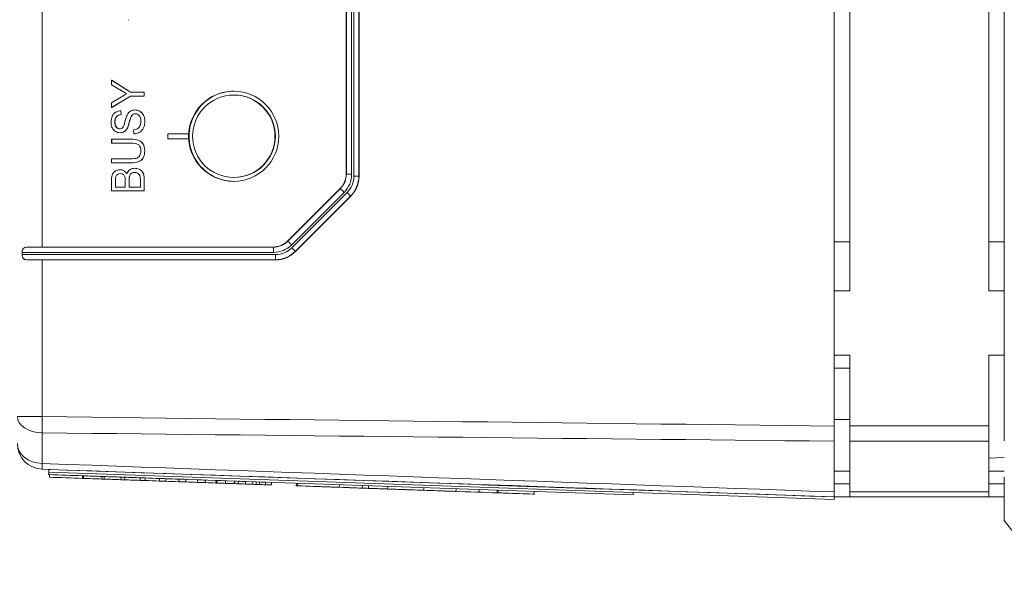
# Model space of a CAD drawing. Header units: millimetres. Extents: x 4 to 836, y 5 to 589.
# Tile 28 of 154: x 387 to 425, y 106 to 127. Entities that reach past the tile are written whole.
import ezdxf

# ---------------------------------------------------------------- set-up
doc = ezdxf.new("R2010")
doc.units = ezdxf.units.MM
doc.layers.add('1', color=7, linetype='Continuous', true_color=0xffffff)
doc.styles.add('ideas_simplex', font='simplex.shx')
doc.dimstyles.get("Standard").update_dxf_attribs({"dimtxt": 0.18, "dimasz": 0.18, "dimexe": 0.18, "dimexo": 0.0625, "dimgap": 0.09, "dimtad": 0, "dimtih": 1, "dimtoh": 1, "dimdec": 4, "dimzin": 0, "dimdsep": 46, "dimtxsty": 'Standard', "dimcen": 0.09, "dimadec": 0, "dimazin": 0, "dimtfac": 1, "dimtdec": 4, "dimtofl": 0, "dimtmove": 0, "dimatfit": 3, "dimfxl": 1, "dimtolj": 1, "dimtzin": 0, "dimarcsym": 0})

# ---------------------------------------------------------------- blocks, each defined once
blk = doc.blocks.new('_U0')
at = {"layer": '1', "color": 152, "lineweight": 13}
for p, q in [((379.695031, 124.782597), (379.695031, 47.920068)), ((504.495031, 74.90566), (504.495031, 47.920068))]:
    blk.add_line(p, q, dxfattribs=at)
at = {"layer": '1', "color": 87, "lineweight": 25}
for p, q in [((435.007531, 57.045068), (433.507531, 57.045068)), ((433.507531, 57.045068), (433.507531, 51.420068)), ((450.682531, 57.045068), (449.182531, 57.045068)), ((450.682531, 51.420068), (450.682531, 57.045068)), ((433.507531, 51.420068), (435.007531, 51.420068)), ((449.182531, 51.420068), (450.682531, 51.420068))]:
    blk.add_line(p, q, dxfattribs=at)
at = {"layer": '1', "color": 27, "lineweight": 13}
blk.add_line((379.695031, 49.920068), (504.495031, 49.920068), dxfattribs=at)
at = {"layer": '1', "color": 27, "lineweight": 18}
for points in [[(379.695031, 49.920068), (382.69503, 50.449049), (382.695033, 49.391087)], [(504.495031, 49.920068), (501.495033, 49.391087), (501.49503, 50.449049)]]:
    blk.add_solid(points, dxfattribs=at)
at = {"layer": '1', "color": 87, "linetype": 'Continuous', "lineweight": 25, "char_height": 3, "attachment_point": 7, "line_spacing_factor": 1.204819, "style": 'ideas_simplex'}
for s, insert in [('\\W1.1692;124,8', (434.979031, 59.180068)), ('\\W1.1692;4.913', (434.979031, 51.867568))]:
    blk.add_mtext(s, dxfattribs=dict(at, insert=insert))

msp = doc.modelspace()

# ---------------------------------------------------------------- linework, layer by layer
at = {"layer": '1', "color": 9, "linetype": 'Continuous', "lineweight": 18}
for p, q in [((424.995, 111.142), (424.995, 160.781)), ((418.995, 116.961), (418.995, 154.961)), ((424.395, 116.961), (424.395, 154.961)), ((418.995, 116.961), (418.395, 116.961)), ((424.995, 116.961), (424.395, 116.961)), ((418.995, 114.461), (418.395, 114.461)), ((418.995, 111.713), (418.995, 114.461)), ((424.395, 111.713), (424.395, 114.461)), ((424.995, 114.461), (424.395, 114.461)), ((418.995, 111.123), (418.995, 111.713)), ((424.395, 111.713), (424.395, 111.123)), ((418.995, 109.154), (418.995, 111.123)), ((424.395, 111.123), (424.395, 109.154)), ((418.995, 109.961), (418.395, 109.961)), ((424.995, 109.961), (424.395, 109.961)), ((424.995, 108.05), (424.995, 109.731)), ((418.995, 108.961), (418.395, 108.961)), ((418.995, 108.961), (418.995, 109.154)), ((424.395, 108.961), (418.995, 108.961)), ((424.395, 109.154), (424.395, 108.961)), ((424.995, 108.961), (424.395, 108.961)), ((424.995, 108.05), (426.29, 106.362))]:
    msp.add_line(p, q, dxfattribs=at)
at = {"layer": '1', "color": 252, "linetype": 'Continuous', "lineweight": 18}
for p, q in [((418.395, 160.211), (418.395, 111.712)), ((399.454, 121.493), (399.454, 150.43)), ((399.953, 150.514), (399.953, 121.409)), ((397.189, 118.896), (399.219, 120.927)), ((399.632, 120.633), (397.484, 118.483)), ((386.875, 118.454), (386.875, 118.369)), ((387.66, 118.661), (396.624, 118.661)), ((396.707, 118.161), (387.66, 118.161)), ((418.995, 113.961), (418.395, 113.961)), ((418.395, 111.961), (418.995, 111.961)), ((418.395, 109.154), (418.395, 111.123)), ((424.395, 110.468), (424.995, 110.489))]:
    msp.add_line(p, q, dxfattribs=at)
at = {"layer": '1', "color": 252, "linetype": 'Continuous', "lineweight": 13}
for p, q in [((387.66, 153.261), (387.66, 118.661)), ((399.461, 121.49), (399.461, 150.433)), ((399.667, 150.433), (399.667, 121.49)), ((399.753, 121.412), (399.753, 150.511)), ((399.946, 150.511), (399.946, 121.412)), ((399.454, 121.493), (399.461, 121.49)), ((399.461, 121.49), (399.667, 121.49)), ((399.946, 121.412), (399.753, 121.412)), ((399.946, 121.412), (399.953, 121.409)), ((397.192, 118.889), (399.226, 120.924)), ((399.375, 120.783), (397.341, 118.748)), ((397.346, 118.632), (399.49, 120.777)), ((399.226, 120.924), (399.219, 120.927)), ((399.624, 120.636), (397.481, 118.491)), ((399.632, 120.633), (399.624, 120.636)), ((397.189, 118.896), (397.192, 118.889)), ((396.633, 118.454), (386.875, 118.454)), ((387.059, 118.654), (396.627, 118.654)), ((396.627, 118.654), (396.624, 118.661)), ((397.481, 118.491), (397.484, 118.483)), ((386.875, 118.369), (396.71, 118.369)), ((396.704, 118.169), (387.059, 118.169)), ((387.66, 118.161), (387.66, 112.077)), ((396.707, 118.161), (396.704, 118.169)), ((386.695, 112.077), (387.66, 112.077)), ((387.66, 111.449), (387.66, 110.257))]:
    msp.add_line(p, q, dxfattribs=at)
at = {"layer": '1', "color": 7, "linetype": 'Continuous', "lineweight": 18}
for p, q in [((391, 127.487), (391.004, 127.487)), ((390.351, 125.144), (390.355, 125.144)), ((391.081, 124.678), (391.084, 124.678)), ((391.081, 124.524), (391.084, 124.524)), ((390.351, 124.074), (390.355, 124.074)), ((390.708, 123.949), (390.711, 123.949)), ((390.72, 123.801), (390.723, 123.801)), ((391.169, 123.803), (391.173, 123.803)), ((391.263, 123.984), (391.259, 123.984)), ((391.589, 123.777), (391.592, 123.777)), ((390.678, 123.1), (390.682, 123.1)), ((390.954, 123.265), (390.957, 123.265)), ((391.21, 123.055), (391.214, 123.055)), ((391.588, 123.287), (391.592, 123.287)), ((393.337, 123.061), (392.538, 123.061)), ((392.538, 123.061), (392.538, 122.861)), ((393.337, 123.061), (393.341, 123.061)), ((393.337, 122.861), (393.337, 123.061)), ((393.341, 122.861), (393.341, 123.061)), ((390.351, 122.851), (390.351, 122.851)), ((391.082, 122.696), (391.081, 122.696)), ((392.538, 122.861), (393.337, 122.861)), ((393.337, 122.861), (393.341, 122.861)), ((391.4, 121.978), (391.403, 121.978)), ((391.577, 122.127), (391.581, 122.127)), ((390.679, 121.662), (390.675, 121.662)), ((390.828, 121.621), (390.831, 121.621)), ((391.127, 121.525), (391.13, 121.525)), ((391.254, 121.718), (391.25, 121.718)), ((391.053, 121.432), (391.057, 121.432)), ((387.907, 109.826), (387.91, 109.926)), ((387.941, 109.825), (387.907, 109.826)), ((389.261, 109.779), (389.227, 109.78)), ((390.061, 109.751), (389.973, 109.754)), ((390.86, 109.723), (390.719, 109.728)), ((391.66, 109.695), (391.466, 109.702)), ((392.459, 109.667), (392.212, 109.676)), ((410.593, 109.034), (392.959, 109.65)), ((404.208, 109.457), (404.208, 109.439)), ((404.212, 109.457), (404.212, 109.439)), ((404.258, 109.455), (404.257, 109.437)), ((404.323, 109.453), (404.322, 109.435)), ((405.301, 109.401), (405.302, 109.411)), ((405.465, 109.405), (405.465, 109.413)), ((406.624, 109.355), (406.624, 109.365)), ((406.761, 109.36), (406.761, 109.35)), ((406.866, 109.356), (406.866, 109.346)), ((407.826, 109.323), (407.827, 109.331)), ((409.208, 109.264), (409.209, 109.282)), ((409.185, 109.265), (409.186, 109.275)), ((409.188, 109.265), (409.188, 109.275)), ((409.199, 109.275), (409.199, 109.275)), ((409.199, 109.265), (409.199, 109.275)), ((409.293, 109.261), (409.294, 109.279)), ((410.593, 109.034), (410.596, 109.134))]:
    msp.add_line(p, q, dxfattribs=at)
at = {"layer": '1', "color": 30, "linetype": 'Continuous', "lineweight": 18}
for p, q in [((395.107, 124.561), (395.093, 124.561)), ((395.093, 121.361), (395.107, 121.361))]:
    msp.add_line(p, q, dxfattribs=at)
at = {"layer": '1', "color": 7, "linetype": 'Continuous', "lineweight": 13}
for p, q in [((391.45, 123.931), (391.453, 123.931)), ((390.539, 123.72), (390.542, 123.72)), ((391.033, 123.491), (391.036, 123.491)), ((391.095, 123.698), (391.098, 123.698)), ((390.533, 123.313), (390.537, 123.313)), ((390.836, 123.141), (390.84, 123.141)), ((391.438, 123.119), (391.441, 123.119)), ((391.386, 122.811), (391.389, 122.811)), ((391.568, 122.667), (391.572, 122.667)), ((391.533, 121.598), (391.537, 121.598)), ((390.518, 121.402), (390.522, 121.402)), ((390.584, 121.482), (390.588, 121.482)), ((391.596, 121.47), (391.599, 121.47)), ((409.199, 109.275), (409.199, 109.283))]:
    msp.add_line(p, q, dxfattribs=at)
at = {"layer": '1', "color": 251, "linetype": 'Continuous', "lineweight": 13}
for p, q in [((418.995, 118.863), (418.395, 118.863)), ((424.995, 118.863), (424.395, 118.863))]:
    msp.add_line(p, q, dxfattribs=at)
at = {"layer": '1', "color": 9, "linetype": 'Continuous', "lineweight": 13}
for p, q in [((418.995, 111.713), (424.395, 111.713)), ((424.395, 111.123), (418.995, 111.123)), ((418.395, 109.461), (418.995, 109.461)), ((424.395, 109.461), (424.995, 109.461)), ((418.995, 109.154), (424.395, 109.154))]:
    msp.add_line(p, q, dxfattribs=at)
at = {"layer": '1', "color": 18, "linetype": 'Continuous', "lineweight": 18}
for p, q in [((387.914, 110.026), (387.91, 109.926)), ((418.392, 108.862), (387.91, 109.926)), ((404.208, 109.457), (387.914, 110.026)), ((418.395, 108.961), (409.293, 109.279)), ((418.395, 108.961), (418.392, 108.862))]:
    msp.add_line(p, q, dxfattribs=at)
at = {"layer": '1', "color": 163, "linetype": 'Continuous', "lineweight": 18}
for p, q in [((387.937, 109.725), (387.941, 109.825)), ((389.223, 109.68), (389.226, 109.78)), ((389.258, 109.679), (389.261, 109.779)), ((389.969, 109.654), (389.973, 109.754)), ((390.057, 109.651), (390.061, 109.751)), ((390.715, 109.628), (390.719, 109.728)), ((390.857, 109.623), (390.86, 109.723)), ((391.462, 109.602), (391.465, 109.702)), ((391.656, 109.595), (391.66, 109.695)), ((392.208, 109.576), (392.212, 109.676)), ((392.456, 109.567), (392.459, 109.667)), ((392.955, 109.55), (392.958, 109.65)), ((393.23, 109.54), (393.234, 109.64)), ((393.675, 109.525), (393.679, 109.624)), ((394.002, 109.513), (394.006, 109.613)), ((394.394, 109.499), (394.398, 109.599)), ((394.436, 109.498), (394.44, 109.598)), ((394.774, 109.486), (394.778, 109.586)), ((395.113, 109.474), (395.116, 109.574)), ((395.133, 109.474), (395.137, 109.574)), ((395.261, 109.469), (395.264, 109.569)), ((395.547, 109.459), (395.55, 109.559)), ((395.832, 109.449), (395.835, 109.549)), ((395.958, 109.445), (395.962, 109.545)), ((396.086, 109.44), (396.09, 109.54)), ((396.319, 109.432), (396.322, 109.532)), ((396.551, 109.424), (396.554, 109.524))]:
    msp.add_line(p, q, dxfattribs=at)
at = {"layer": '1', "color": 5, "linetype": 'Continuous', "lineweight": 18}
for p, q in [((397.524, 109.49), (397.52, 109.378)), ((399.187, 109.32), (399.191, 109.432)), ((399.612, 109.317), (399.612, 109.305)), ((400.078, 109.288), (400.082, 109.401)), ((400.152, 109.298), (400.152, 109.286)), ((400.32, 109.292), (400.323, 109.392)), ((401.064, 109.254), (401.068, 109.366)), ((402.465, 109.205), (402.469, 109.317)), ((403.713, 109.161), (403.717, 109.274)), ((404.619, 109.242), (404.615, 109.13)), ((405.319, 109.118), (405.319, 109.105)), ((405.343, 109.105), (405.347, 109.217)), ((406.75, 109.055), (406.754, 109.168))]:
    msp.add_line(p, q, dxfattribs=at)
at = {"layer": '1', "color": 5, "linetype": 'Continuous', "lineweight": 13}
for p, q in [((397.573, 109.488), (397.57, 109.389)), ((405.319, 109.218), (405.316, 109.118))]:
    msp.add_line(p, q, dxfattribs=at)
at = {"layer": '1', "color": 252, "linetype": 'Continuous', "lineweight": 18}
msp.add_arc((387.695, 111.034), 1, 180, 268, dxfattribs=at)
msp.add_ellipse((395.09, 122.961), major_axis=(0, -1.75), ratio=0.999391, dxfattribs=at)
for centre, major_axis, ratio, start_param, end_param in [((395.107, 122.961), (0, 1.75), 0.999391, 0, 3.141593), ((398.654, 121.493), (0, 0.8), 0.999286, 3.926938, 4.712389), ((398.851, 121.41), (1.064, -0.288), 0.998004, 5.763612, 6.547339), ((396.624, 119.462), (0.243, 0.763), 0.998763, 3.449221, 4.234776), ((387.695, 118.627), (1, -0.001), 0.034921, 1.605746, 2.260398), ((396.705, 119.262), (0.779, -0.779), 0.998277, 5.498129, 6.28297), ((387.695, 118.196), (1, 0.001), 0.034921, 4.022787, 4.67744)]:
    msp.add_ellipse(centre, major_axis=major_axis, ratio=ratio, start_param=start_param, end_param=end_param, dxfattribs=at)
at = {"layer": '1', "color": 30, "linetype": 'Continuous', "lineweight": 18}
msp.add_ellipse((395.093, 122.961), major_axis=(0, 1.6), ratio=0.999391, dxfattribs=at)
msp.add_ellipse((395.107, 122.961), major_axis=(0, 1.6), ratio=0.999391, start_param=3.141647, end_param=6.283142, dxfattribs=at)
at = {"layer": '1', "color": 252, "linetype": 'Continuous', "lineweight": 13}
for centre, major_axis, ratio, start_param, end_param in [((398.661, 121.49), (0.065, -0.797), 0.999224, 0.703742, 1.489192), ((398.668, 121.49), (0, 1), 0.999286, 3.926938, 4.712389), ((398.851, 121.413), (0.87, -0.236), 0.998004, 5.763612, 6.547339), ((398.844, 121.413), (1.066, -0.277), 0.998491, 5.752806, 6.536534), ((399.368, 120.783), (0.141, -0.141), 0.024678, 1.546109, 3.106673), ((399.483, 120.777), (-0.141, 0.141), 0.024678, 3.17651, 4.687701), ((396.627, 119.455), (0.2, 0.775), 0.998415, 3.393773, 4.179328), ((397.334, 118.748), (0.141, -0.141), 0.024678, 1.546109, 3.106673), ((396.627, 118.454), (0, -0.2), 0.034899, 1.570796, 3.106665), ((396.634, 119.455), (0.303, 0.954), 0.998763, 3.449221, 4.234776), ((396.702, 119.269), (0.806, -0.751), 0.998678, 5.463523, 6.248363), ((396.709, 119.269), (0.638, -0.637), 0.998277, 5.498129, 6.28297), ((397.339, 118.632), (-0.141, 0.141), 0.024678, 3.17651, 4.687701), ((396.703, 118.369), (0, 0.2), 0.034899, 3.176521, 4.712389), ((387.695, 112.077), (-1, 0), 0.628448, 0, 1.53589), ((387.695, 112.077), (-0.012, -1), 0.034897, 4.71282, 5.391945), ((387.695, 111.034), (1, 0), 0.777852, 3.141593, 4.677482), ((387.695, 111.034), (-0.035, -0.999), 0.012336, 5.60406, 6.283185)]:
    msp.add_ellipse(centre, major_axis=major_axis, ratio=ratio, start_param=start_param, end_param=end_param, dxfattribs=at)
at = {"layer": '1', "color": 7, "linetype": 'Continuous', "lineweight": 18}
for points, degree in [([(390.351, 125.144), (390.351, 125.144), (391.081, 124.678), (391.081, 124.678)], 3), ([(390.351, 124.964), (390.351, 124.964), (390.351, 125.144), (390.351, 125.144)], 3), ([(390.355, 125.144), (390.355, 125.144), (391.084, 124.678), (391.084, 124.678)], 3), ([(391.081, 124.678), (391.081, 124.678), (391.215, 124.678), (391.349, 124.678)], 3), ([(391.081, 124.524), (391.081, 124.524), (390.351, 124.074), (390.351, 124.074)], 3), ([(390.351, 124.074), (390.351, 124.074), (390.351, 124.262), (390.351, 124.262)], 3), ([(391.084, 124.524), (391.084, 124.524), (390.355, 124.074), (390.355, 124.074)], 3), ([(391.617, 124.524), (391.617, 124.524), (391.081, 124.524), (391.081, 124.524)], 3), ([(391.617, 124.527), (391.62, 124.527)], 1), ([(390.375, 123.739), (390.405, 123.805), (390.45, 123.856), (390.508, 123.892)], 3), ([(390.508, 123.892), (390.567, 123.927), (390.634, 123.946), (390.708, 123.949)], 3), ([(390.72, 123.801), (390.64, 123.793), (390.579, 123.766), (390.539, 123.72)], 3), ([(390.723, 123.801), (390.644, 123.793), (390.583, 123.766), (390.542, 123.72)], 3), ([(390.708, 123.949), (390.708, 123.949), (390.72, 123.801), (390.72, 123.801)], 3), ([(390.711, 123.949), (390.711, 123.949), (390.723, 123.801), (390.723, 123.801)], 3), ([(390.95, 123.785), (390.985, 123.853), (391.028, 123.903), (391.079, 123.936)], 3), ([(391.169, 123.803), (391.14, 123.782), (391.115, 123.747), (391.095, 123.698)], 3), ([(391.173, 123.803), (391.143, 123.782), (391.118, 123.747), (391.098, 123.698)], 3), ([(391.46, 123.701), (391.441, 123.747), (391.415, 123.78), (391.382, 123.802)], 3), ([(391.45, 123.931), (391.509, 123.895), (391.556, 123.844), (391.589, 123.777)], 3), ([(391.453, 123.931), (391.513, 123.895), (391.559, 123.844), (391.592, 123.777)], 3), ([(390.779, 123.294), (390.809, 123.324), (390.839, 123.401), (390.87, 123.527)], 3), ([(390.87, 123.527), (390.901, 123.652), (390.927, 123.738), (390.95, 123.785)], 3), ([(391.033, 123.491), (391.005, 123.384), (390.979, 123.308), (390.954, 123.265)], 3), ([(391.036, 123.491), (391.008, 123.384), (390.982, 123.308), (390.957, 123.265)], 3), ([(391.095, 123.698), (391.082, 123.667), (391.061, 123.598), (391.033, 123.491)], 3), ([(391.098, 123.698), (391.085, 123.667), (391.064, 123.598), (391.036, 123.491)], 3), ([(390.5, 123.15), (390.444, 123.183), (390.402, 123.232), (390.373, 123.296)], 3), ([(390.954, 123.265), (390.922, 123.21), (390.883, 123.168), (390.836, 123.141)], 3), ([(390.957, 123.265), (390.926, 123.21), (390.886, 123.168), (390.84, 123.141)], 3), ([(391.196, 123.201), (391.26, 123.208), (391.312, 123.224), (391.352, 123.249)], 3), ([(391.21, 123.055), (391.21, 123.055), (391.196, 123.201), (391.196, 123.201)], 3), ([(391.438, 123.119), (391.371, 123.079), (391.295, 123.057), (391.21, 123.055)], 3), ([(391.441, 123.119), (391.374, 123.079), (391.298, 123.057), (391.214, 123.055)], 3), ([(391.588, 123.287), (391.555, 123.216), (391.505, 123.16), (391.438, 123.119)], 3), ([(391.592, 123.287), (391.559, 123.216), (391.508, 123.16), (391.441, 123.119)], 3), ([(391.568, 122.667), (391.521, 122.736), (391.46, 122.784), (391.386, 122.811)], 3), ([(391.572, 122.667), (391.525, 122.736), (391.464, 122.784), (391.389, 122.811)], 3), ([(391.445, 122.213), (391.417, 122.167), (391.377, 122.134), (391.325, 122.116)], 3), ([(391.4, 121.978), (391.477, 122.007), (391.536, 122.057), (391.577, 122.127)], 3), ([(391.403, 121.978), (391.481, 122.007), (391.54, 122.057), (391.581, 122.127)], 3), ([(390.39, 121.489), (390.415, 121.543), (390.455, 121.585), (390.508, 121.616)], 3), ([(390.828, 121.621), (390.876, 121.594), (390.914, 121.553), (390.944, 121.498)], 3), ([(390.831, 121.621), (390.879, 121.594), (390.918, 121.553), (390.947, 121.498)], 3), ([(390.944, 121.498), (390.966, 121.569), (391.004, 121.623), (391.058, 121.661)], 3), ([(391.127, 121.525), (391.092, 121.502), (391.068, 121.472), (391.053, 121.432)], 3), ([(391.13, 121.525), (391.096, 121.502), (391.071, 121.472), (391.057, 121.432)], 3), ([(391.427, 121.476), (391.411, 121.5), (391.387, 121.52), (391.357, 121.535)], 3), ([(391.533, 121.598), (391.561, 121.564), (391.582, 121.521), (391.596, 121.47)], 3), ([(391.537, 121.598), (391.564, 121.564), (391.585, 121.521), (391.599, 121.47)], 3), ([(390.584, 121.482), (390.552, 121.463), (390.53, 121.437), (390.518, 121.402)], 3), ([(390.588, 121.482), (390.555, 121.463), (390.534, 121.437), (390.522, 121.402)], 3), ([(390.868, 121.391), (390.856, 121.43), (390.835, 121.46), (390.805, 121.48)], 3), ([(391.462, 121.387), (391.455, 121.423), (391.443, 121.452), (391.427, 121.476)], 3), ([(390.505, 120.991), (390.509, 120.991)], 1), ([(390.505, 120.991), (390.547, 120.991), (390.883, 120.991), (390.883, 120.991)], 3), ([(391.037, 120.991), (391.041, 120.991)], 1), ([(391.617, 120.837), (391.62, 120.837)], 1), ([(404.208, 109.449), (404.208, 109.449), (404.21, 109.449), (404.213, 109.449), (404.219, 109.449), (404.226, 109.449), (404.236, 109.448), (404.249, 109.448)], 7), ([(408.22, 109.309), (407.384, 109.338), (406.184, 109.38), (405.338, 109.41)], 3), ([(406.859, 109.357), (406.905, 109.355), (406.95, 109.353), (406.994, 109.352), (407.039, 109.35), (407.083, 109.349), (407.127, 109.347), (407.171, 109.346)], 7)]:
    msp.add_open_spline(points, degree=degree, dxfattribs=at)
for points, degree, knots in [([(390.947, 124.61), (390.881, 124.645), (390.806, 124.688), (390.723, 124.738), (390.723, 124.738), (390.351, 124.964), (390.351, 124.964)], 3, [0, 0, 0, 0, 0.5, 0.5, 0.5, 1, 1, 1, 1]), ([(390.351, 124.262), (390.351, 124.262), (390.733, 124.492), (390.733, 124.492), (390.804, 124.534), (390.876, 124.574), (390.947, 124.61)], 3, [0, 0, 0, 0, 0.5, 0.5, 0.5, 1, 1, 1, 1]), ([(391.617, 124.678), (391.619, 124.678), (391.62, 124.678), (391.62, 124.678), (391.62, 124.678), (391.62, 124.524), (391.62, 124.524)], 3, [0, 0, 0, 0, 0.04725, 0.04725, 0.04725, 1, 1, 1, 1]), ([(391.079, 123.936), (391.132, 123.968), (391.192, 123.984), (391.327, 123.984), (391.39, 123.966), (391.45, 123.931)], 3, [0, 0, 0, 0, 0.5, 0.5, 1, 1, 1, 1]), ([(391.382, 123.802), (391.349, 123.824), (391.313, 123.835), (391.234, 123.835), (391.199, 123.825), (391.169, 123.803)], 3, [0, 0, 0, 0, 0.5, 0.5, 1, 1, 1, 1]), ([(390.373, 123.296), (390.344, 123.361), (390.33, 123.432), (390.33, 123.51), (390.33, 123.597), (390.345, 123.673), (390.375, 123.739)], 3, [0, 0, 0, 0, 0.5, 0.5, 0.5, 1, 1, 1, 1]), ([(390.539, 123.72), (390.498, 123.674), (390.477, 123.607), (390.477, 123.517), (390.477, 123.423), (390.496, 123.356), (390.533, 123.313)], 3, [0, 0, 0, 0, 0.5, 0.5, 0.5, 1, 1, 1, 1]), ([(390.542, 123.72), (390.501, 123.674), (390.481, 123.607), (390.481, 123.517), (390.481, 123.423), (390.5, 123.356), (390.537, 123.313)], 3, [0, 0, 0, 0, 0.5, 0.5, 0.5, 1, 1, 1, 1]), ([(391.352, 123.249), (391.393, 123.274), (391.426, 123.313), (391.476, 123.419), (391.488, 123.479), (391.488, 123.545), (391.488, 123.604), (391.479, 123.656), (391.46, 123.701)], 3, [0, 0, 0, 0, 0.333333, 0.333333, 0.666667, 0.666667, 0.666667, 1, 1, 1, 1]), ([(391.589, 123.777), (391.622, 123.711), (391.638, 123.636), (391.638, 123.553), (391.638, 123.447), (391.622, 123.359), (391.588, 123.287)], 3, [0, 0, 0, 0, 0.5, 0.5, 0.5, 1, 1, 1, 1]), ([(391.592, 123.777), (391.625, 123.711), (391.642, 123.636), (391.642, 123.553), (391.642, 123.447), (391.625, 123.359), (391.592, 123.287)], 3, [0, 0, 0, 0, 0.5, 0.5, 0.5, 1, 1, 1, 1]), ([(390.836, 123.141), (390.789, 123.114), (390.737, 123.1), (390.678, 123.1), (390.615, 123.1), (390.555, 123.117), (390.5, 123.15)], 3, [0, 0, 0, 0, 0.5, 0.5, 0.5, 1, 1, 1, 1]), ([(390.533, 123.313), (390.57, 123.27), (390.615, 123.249), (390.667, 123.249), (390.713, 123.249), (390.75, 123.264), (390.779, 123.294)], 3, [0, 0, 0, 0, 0.5, 0.5, 0.5, 1, 1, 1, 1]), ([(390.537, 123.313), (390.574, 123.27), (390.619, 123.249), (390.672, 123.249), (390.673, 123.249), (390.673, 123.249)], 3, [0, 0, 0, 0, 0.980242, 0.980242, 1, 1, 1, 1]), ([(390.84, 123.141), (390.793, 123.114), (390.74, 123.1), (390.681, 123.1), (390.681, 123.1), (390.681, 123.1)], 3, [0, 0, 0, 0, 0.993573, 0.993573, 1, 1, 1, 1]), ([(391.386, 122.811), (391.311, 122.837), (391.21, 122.851), (391.083, 122.851), (391.083, 122.851), (390.351, 122.851), (390.351, 122.851), (390.351, 122.851), (390.351, 122.696), (390.351, 122.696)], 3, [0, 0, 0, 0, 0.333333, 0.333333, 0.333333, 0.666667, 0.666667, 0.666667, 1, 1, 1, 1]), ([(390.351, 122.696), (390.351, 122.696), (391.082, 122.696), (391.082, 122.696), (391.241, 122.696), (391.348, 122.672), (391.404, 122.624)], 3, [0, 0, 0, 0, 0.5, 0.5, 0.5, 1, 1, 1, 1]), ([(391.389, 122.811), (391.314, 122.837), (391.213, 122.851), (391.086, 122.851), (391.086, 122.851), (390.355, 122.851), (390.355, 122.851), (390.355, 122.851), (390.355, 122.696), (390.355, 122.696)], 3, [0, 0, 0, 0, 0.333333, 0.333333, 0.333333, 0.666667, 0.666667, 0.666667, 1, 1, 1, 1]), ([(391.577, 122.127), (391.618, 122.196), (391.638, 122.285), (391.638, 122.395), (391.638, 122.507), (391.615, 122.598), (391.568, 122.667)], 3, [0, 0, 0, 0, 0.5, 0.5, 0.5, 1, 1, 1, 1]), ([(391.404, 122.624), (391.46, 122.576), (391.488, 122.495), (391.488, 122.381), (391.488, 122.315), (391.473, 122.259), (391.445, 122.213)], 3, [0, 0, 0, 0, 0.5, 0.5, 0.5, 1, 1, 1, 1]), ([(390.351, 122.087), (390.351, 122.087), (390.351, 122.087), (390.351, 122.087), (390.351, 121.933), (390.351, 121.933), (390.351, 121.933), (390.467, 121.933), (390.607, 121.933)], 3, [0, 0, 0, 0, 0.000001, 0.000001, 0.715084, 0.715084, 0.715084, 1, 1, 1, 1]), ([(390.611, 121.933), (390.821, 121.933), (391.086, 121.933), (391.086, 121.933), (391.22, 121.933), (391.326, 121.948), (391.403, 121.978)], 3, [0, 0, 0, 0, 0.37561, 0.37561, 0.37561, 1, 1, 1, 1]), ([(390.508, 121.616), (390.561, 121.646), (390.617, 121.662), (390.675, 121.662), (390.729, 121.662), (390.78, 121.648), (390.828, 121.621)], 3, [0, 0, 0, 0, 0.5, 0.5, 0.5, 1, 1, 1, 1]), ([(390.805, 121.48), (390.776, 121.5), (390.739, 121.51), (390.695, 121.51), (390.653, 121.51), (390.616, 121.5), (390.584, 121.482)], 3, [0, 0, 0, 0, 0.5, 0.5, 0.5, 1, 1, 1, 1]), ([(391.058, 121.661), (391.112, 121.699), (391.176, 121.718), (391.25, 121.718), (391.309, 121.718), (391.364, 121.707), (391.466, 121.66), (391.506, 121.632), (391.533, 121.598)], 3, [0, 0, 0, 0, 0.333333, 0.333333, 0.333333, 0.666667, 0.666667, 1, 1, 1, 1]), ([(391.357, 121.535), (391.326, 121.55), (391.29, 121.558), (391.25, 121.558), (391.203, 121.558), (391.162, 121.547), (391.127, 121.525)], 3, [0, 0, 0, 0, 0.5, 0.5, 0.5, 1, 1, 1, 1]), ([(391.617, 120.837), (391.617, 120.837), (390.351, 120.837), (390.351, 120.837), (390.351, 120.837), (390.351, 121.275), (390.351, 121.275), (390.351, 121.364), (390.364, 121.435), (390.39, 121.489)], 3, [0, 0, 0, 0, 0.333333, 0.333333, 0.333333, 0.666667, 0.666667, 0.666667, 1, 1, 1, 1]), ([(390.522, 121.402), (390.51, 121.368), (390.504, 121.309), (390.504, 121.225), (390.504, 121.225), (390.504, 120.991), (390.504, 120.991), (390.504, 120.991), (390.506, 120.991), (390.509, 120.991)], 3, [0, 0, 0, 0, 0.48486, 0.48486, 0.48486, 0.969719, 0.969719, 0.969719, 1, 1, 1, 1]), ([(390.883, 120.991), (390.883, 120.991), (390.883, 121.244), (390.883, 121.244), (390.883, 121.312), (390.878, 121.361), (390.868, 121.391)], 3, [0, 0, 0, 0, 0.5, 0.5, 0.5, 1, 1, 1, 1]), ([(391.053, 121.432), (391.04, 121.392), (391.033, 121.335), (391.033, 121.261), (391.033, 121.261), (391.033, 120.991), (391.033, 120.991), (391.033, 120.991), (391.468, 120.991), (391.468, 120.991)], 3, [0, 0, 0, 0, 0.333333, 0.333333, 0.333333, 0.666667, 0.666667, 0.666667, 1, 1, 1, 1]), ([(391.057, 121.432), (391.043, 121.392), (391.036, 121.335), (391.036, 121.261), (391.036, 121.261), (391.036, 120.991), (391.036, 120.991), (391.036, 120.991), (391.038, 120.991), (391.041, 120.991)], 3, [0, 0, 0, 0, 0.48486, 0.48486, 0.48486, 0.969719, 0.969719, 0.969719, 1, 1, 1, 1]), ([(391.468, 120.991), (391.468, 120.991), (391.468, 121.282), (391.468, 121.282), (391.468, 121.332), (391.465, 121.367), (391.462, 121.387)], 3, [0, 0, 0, 0, 0.5, 0.5, 0.5, 1, 1, 1, 1]), ([(391.596, 121.47), (391.61, 121.419), (391.617, 121.356), (391.617, 121.282), (391.617, 121.282), (391.617, 120.837), (391.617, 120.837)], 3, [0, 0, 0, 0, 0.5, 0.5, 0.5, 1, 1, 1, 1]), ([(391.599, 121.47), (391.613, 121.419), (391.62, 121.356), (391.62, 121.282), (391.62, 121.282), (391.62, 120.837), (391.62, 120.837)], 3, [0, 0, 0, 0, 0.5, 0.5, 0.5, 1, 1, 1, 1]), ([(404.699, 109.432), (404.705, 109.432), (404.721, 109.431), (404.756, 109.43), (404.823, 109.428), (404.944, 109.423), (405.137, 109.417), (405.388, 109.408), (405.542, 109.403), (405.571, 109.402)], 7, [0, 0, 0, 0, 0, 0, 0, 0, 0.447071, 0.894142, 1, 1, 1, 1, 1, 1, 1, 1]), ([(405.33, 109.41), (405.33, 109.41), (405.322, 109.41), (405.31, 109.411), (405.305, 109.411), (405.303, 109.411), (405.302, 109.411), (405.302, 109.411), (405.302, 109.411), (405.302, 109.411)], 7, [0, 0, 0, 0, 0, 0, 0, 0, 0.007348, 0.534566, 1, 1, 1, 1, 1, 1, 1, 1]), ([(407.826, 109.323), (407.557, 109.332), (407.126, 109.347), (406.636, 109.364), (405.955, 109.388), (405.676, 109.398), (405.465, 109.405)], 3, [0, 0, 0, 0, 0.5, 0.5, 0.5, 1, 1, 1, 1]), ([(405.797, 109.394), (405.869, 109.391), (405.999, 109.387), (406.135, 109.382), (406.272, 109.377), (406.411, 109.372), (406.55, 109.367), (406.688, 109.363), (406.748, 109.36)], 7, [0, 0, 0, 0, 0, 0, 0, 0, 0.561974, 1, 1, 1, 1, 1, 1, 1, 1]), ([(408.22, 109.309), (408.22, 109.309), (408.22, 109.309), (408.22, 109.309), (408.22, 109.309), (408.22, 109.309), (408.179, 109.311), (407.953, 109.318), (407.826, 109.323)], 3, [0, 0, 0, 0, 0.119004, 0.316422, 0.316422, 0.316422, 0.735318, 1, 1, 1, 1]), ([(408.22, 109.309), (408.22, 109.309), (408.22, 109.309), (408.22, 109.309), (408.22, 109.309), (408.182, 109.31), (408.019, 109.316)], 3, [0, 0, 0, 0, 0.333824, 0.333824, 0.333824, 1, 1, 1, 1]), ([(409.199, 109.275), (409.199, 109.275), (409.114, 109.278), (408.944, 109.284), (408.748, 109.291), (408.401, 109.303), (408.22, 109.309), (408.22, 109.309)], 3, [0, 0, 0, 0, 0.260807, 0.333609, 0.412011, 0.686419, 1, 1, 1, 1]), ([(409.294, 109.272), (409.294, 109.272), (409.293, 109.272), (409.292, 109.272), (409.29, 109.272), (409.286, 109.272), (409.279, 109.272), (409.272, 109.272), (409.272, 109.272)], 6, [0, 0, 0, 0, 0, 0, 0, 0.229719, 0.976658, 1, 1, 1, 1, 1, 1, 1])]:
    msp.add_open_spline(points, degree=degree, knots=knots, dxfattribs=at)
at = {"layer": '1', "color": 7, "linetype": 'Continuous', "lineweight": 13}
for points, knots in [([(391.349, 124.678), (391.483, 124.678), (391.617, 124.678), (391.617, 124.678), (391.617, 124.678), (391.617, 124.524), (391.617, 124.524)], [0, 0, 0, 0, 0.333278, 0.333278, 0.333278, 1, 1, 1, 1]), ([(391.325, 122.116), (391.273, 122.097), (391.192, 122.087), (391.082, 122.087), (391.082, 122.087), (390.351, 122.087), (390.351, 122.087)], [0, 0, 0, 0, 0.5, 0.5, 0.5, 1, 1, 1, 1]), ([(390.607, 121.933), (390.818, 121.933), (391.083, 121.933), (391.083, 121.933), (391.217, 121.933), (391.322, 121.948), (391.4, 121.978)], [0, 0, 0, 0, 0.37561, 0.37561, 0.37561, 1, 1, 1, 1]), ([(390.518, 121.402), (390.507, 121.368), (390.501, 121.309), (390.501, 121.225), (390.501, 121.225), (390.501, 120.991), (390.501, 120.991), (390.501, 120.991), (390.502, 120.991), (390.505, 120.991)], [0, 0, 0, 0, 0.48486, 0.48486, 0.48486, 0.969719, 0.969719, 0.969719, 1, 1, 1, 1])]:
    msp.add_open_spline(points, degree=3, knots=knots, dxfattribs=at)
at = {"layer": '1', "color": 252, "linetype": 'Continuous', "lineweight": 18}
for points, knots in [([(386.875, 118.454), (386.875, 118.47), (386.876, 118.486), (386.88, 118.508), (386.882, 118.516), (386.885, 118.53), (386.888, 118.537), (386.893, 118.55), (386.895, 118.556), (386.901, 118.568), (386.908, 118.58), (386.915, 118.59), (386.923, 118.599), (386.927, 118.604), (386.94, 118.616), (386.949, 118.623), (386.969, 118.635), (386.98, 118.639), (387.012, 118.65), (387.035, 118.654), (387.059, 118.654)], [0, 0, 0, 0, 0.125, 0.125, 0.1875, 0.1875, 0.25, 0.25, 0.3125, 0.3125, 0.375, 0.4375, 0.4375, 0.5, 0.5, 0.625, 0.625, 0.75, 0.75, 1, 1, 1, 1]), ([(387.059, 118.169), (387.035, 118.169), (387.012, 118.173), (386.985, 118.182), (386.98, 118.184), (386.97, 118.188), (386.964, 118.191), (386.95, 118.2), (386.94, 118.207), (386.923, 118.223), (386.915, 118.233), (386.905, 118.249), (386.901, 118.255), (386.895, 118.267), (386.893, 118.273), (386.885, 118.293), (386.881, 118.307), (386.877, 118.329), (386.876, 118.337), (386.875, 118.353), (386.875, 118.361), (386.875, 118.369)], [0, 0, 0, 0, 0.25, 0.25, 0.3125, 0.3125, 0.375, 0.375, 0.5, 0.5, 0.625, 0.625, 0.6875, 0.6875, 0.75, 0.75, 0.875, 0.875, 0.9375, 0.9375, 1, 1, 1, 1]), ([(418.395, 111.712), (418.395, 111.659), (418.395, 111.555), (418.395, 111.453), (418.395, 111.352), (418.395, 111.255), (418.395, 111.166), (418.395, 111.123)], [0, 0, 0, 0, 0.25, 0.5, 0.5, 0.75, 1, 1, 1, 1]), ([(418.395, 109.154), (418.395, 109.123), (418.395, 109.068), (418.395, 109.027), (418.395, 108.994), (418.395, 108.97), (418.395, 108.961), (418.395, 108.961)], [0, 0, 0, 0, 0.250117, 0.500234, 0.500234, 0.750351, 1, 1, 1, 1])]:
    msp.add_open_spline(points, degree=3, knots=knots, dxfattribs=at)
at = {"layer": '1', "color": 252, "linetype": 'Continuous', "lineweight": 13}
for points in [[(387.66, 112.077), (397.905, 111.95), (408.15, 111.829), (418.395, 111.712)], [(418.395, 111.123), (408.15, 111.228), (397.905, 111.336), (387.66, 111.449)], [(387.66, 110.257), (397.905, 109.888), (408.15, 109.52), (418.395, 109.154)]]:
    msp.add_open_spline(points, degree=3, dxfattribs=at)
at = {"layer": '1', "color": 252, "linetype": 'Continuous', "lineweight": 18}
msp.add_open_spline([(418.395, 108.961), (408.15, 109.319), (397.905, 109.677), (387.66, 110.035)], degree=3, dxfattribs=at)
at = {"layer": '1', "color": 163, "linetype": 'Continuous', "lineweight": 18}
for points in [[(389.223, 109.68), (388.794, 109.695), (388.366, 109.71), (387.937, 109.725)], [(389.226, 109.78), (388.798, 109.795), (388.369, 109.81), (387.941, 109.825)], [(389.258, 109.679), (389.246, 109.679), (389.234, 109.68), (389.223, 109.68)], [(389.261, 109.779), (389.25, 109.779), (389.238, 109.78), (389.226, 109.78)], [(389.969, 109.654), (389.732, 109.662), (389.495, 109.671), (389.258, 109.679)], [(389.973, 109.754), (389.736, 109.762), (389.498, 109.77), (389.261, 109.779)], [(390.061, 109.751), (390.031, 109.752), (390.002, 109.753), (389.973, 109.754)], [(390.719, 109.728), (390.5, 109.735), (390.28, 109.743), (390.061, 109.751)], [(390.86, 109.723), (390.813, 109.725), (390.766, 109.726), (390.719, 109.728)], [(391.465, 109.702), (391.264, 109.709), (391.062, 109.716), (390.86, 109.723)], [(391.66, 109.695), (391.595, 109.697), (391.53, 109.699), (391.465, 109.702)], [(392.212, 109.676), (392.028, 109.682), (391.844, 109.689), (391.66, 109.695)], [(392.459, 109.667), (392.377, 109.67), (392.294, 109.673), (392.212, 109.676)], [(392.958, 109.65), (392.792, 109.655), (392.626, 109.661), (392.459, 109.667)], [(390.057, 109.651), (390.028, 109.652), (389.999, 109.653), (389.969, 109.654)], [(390.715, 109.628), (390.496, 109.636), (390.277, 109.643), (390.057, 109.651)], [(390.857, 109.623), (390.81, 109.625), (390.763, 109.626), (390.715, 109.628)], [(391.462, 109.602), (391.26, 109.609), (391.058, 109.616), (390.857, 109.623)], [(391.656, 109.595), (391.591, 109.597), (391.527, 109.6), (391.462, 109.602)], [(392.208, 109.576), (392.024, 109.582), (391.84, 109.589), (391.656, 109.595)], [(392.456, 109.567), (392.373, 109.57), (392.291, 109.573), (392.208, 109.576)], [(392.955, 109.55), (392.788, 109.555), (392.622, 109.561), (392.456, 109.567)], [(393.23, 109.54), (393.139, 109.543), (393.047, 109.546), (392.955, 109.55)], [(393.234, 109.64), (393.142, 109.643), (393.05, 109.646), (392.958, 109.65)], [(393.675, 109.525), (393.527, 109.53), (393.379, 109.535), (393.23, 109.54)], [(394.002, 109.513), (393.893, 109.517), (393.784, 109.521), (393.675, 109.525)], [(394.006, 109.613), (393.897, 109.617), (393.788, 109.621), (393.679, 109.624)], [(394.394, 109.499), (394.264, 109.504), (394.133, 109.509), (394.002, 109.513)], [(394.436, 109.498), (394.422, 109.498), (394.408, 109.499), (394.394, 109.499)], [(394.774, 109.486), (394.662, 109.49), (394.549, 109.494), (394.436, 109.498)], [(394.778, 109.586), (394.665, 109.59), (394.552, 109.594), (394.44, 109.598)], [(395.113, 109.474), (395, 109.478), (394.887, 109.482), (394.774, 109.486)], [(395.133, 109.474), (395.126, 109.474), (395.12, 109.474), (395.113, 109.474)], [(395.261, 109.469), (395.218, 109.471), (395.176, 109.472), (395.133, 109.474)], [(395.547, 109.459), (395.451, 109.462), (395.356, 109.466), (395.261, 109.469)], [(395.55, 109.559), (395.455, 109.562), (395.36, 109.566), (395.264, 109.569)], [(395.832, 109.449), (395.737, 109.453), (395.642, 109.456), (395.547, 109.459)], [(395.958, 109.445), (395.916, 109.446), (395.874, 109.448), (395.832, 109.449)], [(396.086, 109.44), (396.044, 109.442), (396.001, 109.443), (395.958, 109.445)], [(396.319, 109.432), (396.241, 109.435), (396.164, 109.438), (396.086, 109.44)], [(396.322, 109.532), (396.245, 109.535), (396.167, 109.538), (396.09, 109.54)], [(396.551, 109.424), (396.473, 109.427), (396.396, 109.43), (396.319, 109.432)]]:
    msp.add_open_spline(points, degree=3, dxfattribs=at)
at = {"layer": '1', "color": 5, "linetype": 'Continuous', "lineweight": 18}
for points in [[(397.52, 109.39), (397.521, 109.39), (397.537, 109.39), (397.57, 109.389)], [(399.393, 109.325), (399.47, 109.322), (399.548, 109.319), (399.626, 109.317)], [(400.079, 109.301), (400.159, 109.298), (400.24, 109.295), (400.32, 109.292)], [(405.316, 109.118), (405.334, 109.117), (405.343, 109.117), (405.343, 109.117)]]:
    msp.add_open_spline(points, degree=3, dxfattribs=at)
for points, knots in [([(397.57, 109.389), (397.986, 109.374), (398.401, 109.359), (398.817, 109.345), (398.884, 109.343), (398.958, 109.34), (399.024, 109.338), (399.062, 109.336), (399.1, 109.335), (399.138, 109.334), (399.171, 109.333), (399.188, 109.332), (399.188, 109.332)], [0, 0, 0, 0, 0.775071, 0.775071, 0.775071, 0.878192, 0.878192, 0.878192, 0.948131, 0.948131, 0.948131, 1, 1, 1, 1]), ([(398.162, 109.368), (398.556, 109.354), (398.95, 109.34), (399.344, 109.327), (399.589, 109.318), (399.76, 109.312), (400.033, 109.302), (400.078, 109.301), (400.079, 109.301)], [0, 0, 0, 0, 0.599328, 0.599328, 0.599328, 0.867397, 0.867397, 1, 1, 1, 1]), ([(400.202, 109.297), (400.545, 109.285), (400.889, 109.273), (401.232, 109.261), (401.464, 109.253), (401.659, 109.246), (401.902, 109.237), (401.953, 109.235), (402.004, 109.234), (402.055, 109.232), (402.313, 109.223), (402.465, 109.218), (402.466, 109.218)], [0, 0, 0, 0, 0.44837, 0.44837, 0.44837, 0.687315, 0.687315, 0.687315, 0.753545, 0.753545, 0.753545, 1, 1, 1, 1]), ([(400.32, 109.292), (400.582, 109.283), (400.743, 109.278), (401.017, 109.268), (401.064, 109.266), (401.065, 109.266)], [0, 0, 0, 0, 0.669496, 0.669496, 1, 1, 1, 1]), ([(401.379, 109.255), (401.38, 109.255), (401.406, 109.255), (401.457, 109.253), (401.886, 109.238), (402.314, 109.223), (402.742, 109.208), (403.103, 109.195), (403.305, 109.188), (403.651, 109.176), (403.713, 109.174), (403.713, 109.174)], [0, 0, 0, 0, 0.046928, 0.046928, 0.046928, 0.545, 0.545, 0.545, 0.84004, 0.84004, 1, 1, 1, 1]), ([(403.243, 109.19), (403.242, 109.19), (403.363, 109.186), (404.186, 109.157), (404.859, 109.134), (405.316, 109.118)], [0, 0, 0, 0, 0.298513, 0.298513, 1, 1, 1, 1]), ([(405.319, 109.118), (405.32, 109.118), (405.336, 109.117), (405.368, 109.116), (405.394, 109.115), (405.42, 109.114), (405.445, 109.113), (405.512, 109.111), (405.586, 109.109), (405.652, 109.106), (406.002, 109.094), (406.351, 109.082), (406.701, 109.07), (406.735, 109.068), (406.751, 109.068), (406.751, 109.068)], [0, 0, 0, 0, 0.056323, 0.056323, 0.056323, 0.109363, 0.109363, 0.109363, 0.223746, 0.223746, 0.223746, 0.941459, 0.941459, 0.941459, 1, 1, 1, 1])]:
    msp.add_open_spline(points, degree=3, knots=knots, dxfattribs=at)

# ---------------------------------------------------------------- dimensions: what is measured, and where the dimension line sits
at = {"layer": '1', "color": 87, "linetype": 'Continuous', "lineweight": 25}
dim = msp.add_linear_dim(base=(379.695, 49.92), p1=(504.495, 80.743), p2=(379.695, 127.283), text='<>\\P[\\C87;{\\H1.00x;\\Fsimplex.shx;4.913\\Fsimplex.shx;}\\C87; ]', dimstyle='Standard', override={"dimtxt": 3, "dimasz": 3, "dimexe": 2, "dimexo": 2.5, "dimgap": 1.5, "dimtad": 1, "dimtih": 0, "dimtoh": 0, "dimdec": 2, "dimlfac": 1, "dimzin": 8, "dimdsep": 44, "dimlunit": 2, "dimtxsty": 'ideas_simplex', "dimsah": 1, "dimse1": 0, "dimse2": 0, "dimsd1": 0, "dimsd2": 0, "dimclrd": 27, "dimclre": 152, "dimclrt": 87, "dimtol": 0, "dimtm": -0.1, "dimtfac": 0.5, "dimtdec": 2, "dimtofl": 1, "dimtmove": 0, "dimtzin": 8, "dimlwd": 13, "dimlwe": 13}, dxfattribs=at)
dim.commit()
dim.dimension.update_dxf_attribs({"geometry": '_U0', "text_midpoint": (442.095, 49.92), "dimtype": 160})

doc.saveas('drawing.dxf')
